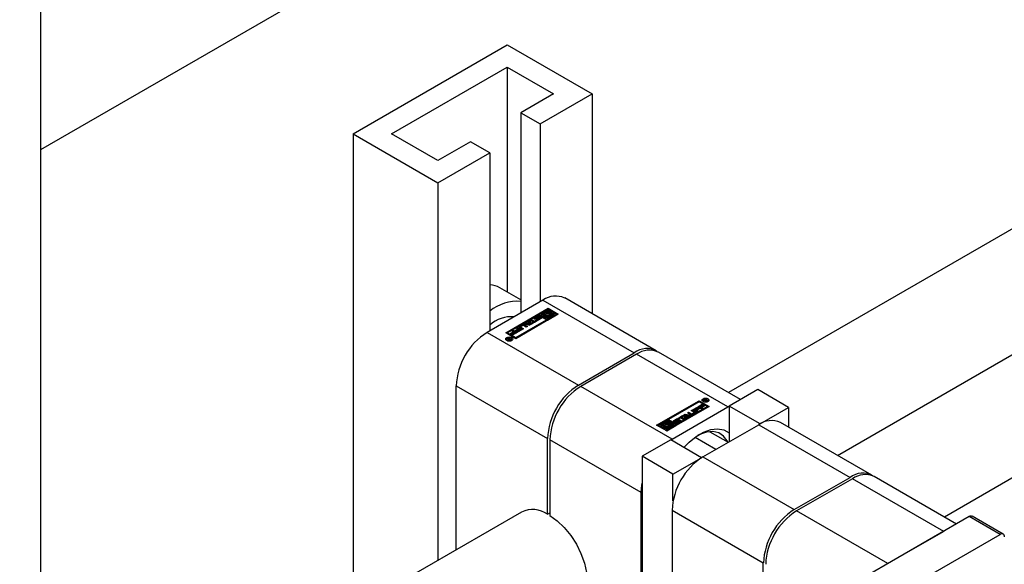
# Model space of a CAD drawing. Header units: millimetres. Extents: x 0 to 25230, y 0 to 17820.
# Tile 84 of 244: x 9648 to 9828, y 11588 to 11688. Entities that reach past the tile are written whole.
import ezdxf

# ---------------------------------------------------------------- set-up
doc = ezdxf.new("R2010")
doc.units = ezdxf.units.MM
doc.linetypes.add('SLD-Sólida', pattern=[0])
doc.layers.add('REFERÊNCIAS', color=9, linetype='SLD-Sólida')

msp = doc.modelspace()

# ---------------------------------------------------------------- linework, layer by layer
at = {"color": 7, "linetype": 'SLD-Sólida', "lineweight": 25, "ltscale": 30}
for p, q in [((10864.34, 12246.48), (9777.69, 11619.17)), ((9797.69, 11607.62), (10874.34, 12229.16)), ((10903.94, 12223.62), (9817.29, 11596.31)), ((9708.8, 11666.65), (9737.09, 11682.98)), ((9737.09, 11682.98), (9752.64, 11674)), ((9715.87, 11666.65), (9737.09, 11678.9)), ((9737.09, 11678.9), (9745.57, 11674)), ((9737.09, 11678.9), (9737.09, 11637.64)), ((9745.57, 11674), (9739.56, 11670.53)), ((9743.1, 11668.49), (9752.64, 11674)), ((9752.64, 11674), (9752.64, 11633.63)), ((9739.56, 11670.53), (9743.1, 11668.49)), ((9739.56, 11670.53), (9739.56, 11633.78)), ((9743.1, 11668.49), (9743.1, 11635.83)), ((9708.8, 11666.65), (9708.8, 11579.4)), ((9708.8, 11666.65), (9724.36, 11657.67)), ((9724.36, 11661.75), (9715.87, 11666.65)), ((9730.37, 11665.22), (9724.36, 11661.75)), ((9733.9, 11663.18), (9730.37, 11665.22)), ((9724.36, 11657.67), (9733.9, 11663.18)), ((9733.9, 11663.18), (9733.9, 11630.52)), ((9724.36, 11657.67), (9724.36, 11588.38)), ((9739.56, 11636.21), (9735.73, 11638.42)), ((9743.63, 11636.13), (9733.37, 11630.21)), ((9743.63, 11636.13), (9760.39, 11626.46)), ((9764.39, 11626.85), (9747.63, 11636.53)), ((9736.8, 11630.15), (9744.58, 11634.64)), ((9744.58, 11634.48), (9736.95, 11630.07)), ((9744.58, 11634.44), (9742.96, 11633.5)), ((9743.31, 11633.5), (9744.76, 11634.34)), ((9744.28, 11633.9), (9744.76, 11634.18)), ((9744.58, 11634.64), (9746.44, 11633.57)), ((9744.58, 11634.64), (9744.58, 11634.48)), ((9744.58, 11634.48), (9746.3, 11633.49)), ((9744.76, 11634.34), (9744.58, 11634.44)), ((9745.07, 11634.16), (9744.66, 11633.92)), ((9744.72, 11633.75), (9745.25, 11634.06)), ((9744.72, 11633.59), (9745.25, 11633.89)), ((9744.72, 11633.59), (9744.72, 11633.75)), ((9744.76, 11634.18), (9744.76, 11634.34)), ((9745.42, 11633.95), (9744.9, 11633.65)), ((9745.25, 11634.06), (9745.07, 11634.16)), ((9745.18, 11633.61), (9745.42, 11633.75)), ((9745.25, 11633.89), (9745.25, 11634.06)), ((9746.09, 11633.57), (9745.42, 11633.95)), ((9745.42, 11633.75), (9745.74, 11633.57)), ((9745.42, 11633.59), (9745.42, 11633.75)), ((9742.78, 11633.4), (9737.15, 11630.15)), ((9746.44, 11633.57), (9738.66, 11629.08)), ((9738.66, 11629.28), (9744.29, 11632.53)), ((9738.66, 11629.12), (9744.29, 11632.37)), ((9740.51, 11631.84), (9741, 11632.11)), ((9740.51, 11631.67), (9741, 11631.95)), ((9741.07, 11631.97), (9740.76, 11631.79)), ((9740.94, 11632.22), (9741.19, 11632.37)), ((9741, 11632.11), (9740.94, 11632.22)), ((9741, 11632.09), (9741.19, 11632.21)), ((9741, 11631.95), (9741, 11632.11)), ((9741.2, 11631.72), (9741.07, 11631.97)), ((9741.19, 11632.37), (9741.54, 11631.72)), ((9741.19, 11632.21), (9741.19, 11632.37)), ((9741.19, 11632.21), (9741.47, 11631.69)), ((9741.29, 11632.43), (9741.53, 11632.56)), ((9741.84, 11632.11), (9741.29, 11632.43)), ((9741.43, 11632.34), (9741.53, 11632.4)), ((9741.52, 11631.92), (9741.84, 11632.11)), ((9741.7, 11631.82), (9741.52, 11631.92)), ((9741.53, 11632.56), (9742.08, 11632.25)), ((9741.53, 11632.4), (9741.53, 11632.56)), ((9741.53, 11632.4), (9742.08, 11632.08)), ((9741.66, 11631.84), (9741.84, 11631.94)), ((9742.59, 11632.33), (9741.7, 11631.82)), ((9741.84, 11631.94), (9741.84, 11632.11)), ((9742.11, 11632.76), (9742.05, 11632.71)), ((9742.08, 11632.25), (9742.41, 11632.43)), ((9742.08, 11632.08), (9742.41, 11632.27)), ((9742.08, 11632.08), (9742.08, 11632.25)), ((9742.11, 11632.93), (9742.55, 11633.18)), ((9742.11, 11632.76), (9742.55, 11633.02)), ((9742.11, 11632.76), (9742.11, 11632.93)), ((9742.29, 11632.78), (9742.29, 11632.62)), ((9742.29, 11632.61), (9742.29, 11632.78)), ((9742.29, 11632.61), (9742.29, 11632.61)), ((9742.7, 11633.05), (9742.33, 11632.83)), ((9742.33, 11632.61), (9742.33, 11632.75)), ((9742.37, 11632.61), (9742.37, 11632.76)), ((9742.4, 11632.5), (9742.58, 11632.6)), ((9742.41, 11632.43), (9742.59, 11632.33)), ((9742.41, 11632.27), (9742.41, 11632.43)), ((9742.41, 11632.27), (9742.44, 11632.25)), ((9742.42, 11632.78), (9742.84, 11633.01)), ((9742.42, 11632.61), (9742.84, 11632.84)), ((9742.42, 11632.61), (9742.42, 11632.78)), ((9742.42, 11632.61), (9742.42, 11632.61)), ((9742.55, 11633.02), (9742.55, 11633.18)), ((9742.99, 11632.89), (9742.56, 11632.66)), ((9742.58, 11632.44), (9742.58, 11632.6)), ((9742.58, 11632.44), (9742.58, 11632.44)), ((9742.58, 11632.44), (9742.58, 11632.44)), ((9742.6, 11632.44), (9742.6, 11632.59)), ((9742.64, 11632.44), (9742.64, 11632.6)), ((9742.68, 11632.44), (9742.68, 11632.61)), ((9742.71, 11632.62), (9743.08, 11632.84)), ((9742.71, 11632.46), (9743.08, 11632.67)), ((9742.71, 11632.46), (9742.71, 11632.62)), ((9744.29, 11632.53), (9742.78, 11633.4)), ((9743.02, 11633.17), (9742.83, 11633.07)), ((9742.83, 11633.07), (9742.83, 11633.07)), ((9742.84, 11632.84), (9742.84, 11633.01)), ((9743.3, 11632.74), (9742.87, 11632.49)), ((9742.96, 11633.34), (9742.96, 11633.5)), ((9742.96, 11633.5), (9743.62, 11633.12)), ((9742.96, 11633.34), (9743.62, 11632.95)), ((9743.08, 11632.67), (9743.08, 11632.84)), ((9743.11, 11632.7), (9743.11, 11632.86)), ((9743.13, 11632.73), (9743.13, 11632.89)), ((9743.13, 11632.72), (9743.13, 11632.89)), ((9743.62, 11633.32), (9743.31, 11633.5)), ((9743.45, 11633.42), (9743.89, 11633.68)), ((9743.86, 11633.46), (9743.62, 11633.32)), ((9743.62, 11633.12), (9744.15, 11633.42)), ((9743.62, 11632.95), (9744.15, 11633.26)), ((9743.62, 11632.95), (9743.62, 11633.12)), ((9744.32, 11633.32), (9743.8, 11633.02)), ((9743.8, 11633.02), (9743.97, 11632.91)), ((9743.8, 11632.85), (9743.8, 11633.02)), ((9743.8, 11632.85), (9743.97, 11632.75)), ((9743.85, 11633.54), (9743.85, 11633.45)), ((9743.97, 11632.91), (9744.39, 11633.15)), ((9743.97, 11632.75), (9744.39, 11632.99)), ((9743.97, 11632.75), (9743.97, 11632.91)), ((9744.15, 11633.26), (9744.15, 11633.42)), ((9745.74, 11633.57), (9744.29, 11632.73)), ((9744.29, 11632.57), (9744.29, 11632.73)), ((9744.29, 11632.73), (9744.46, 11632.63)), ((9744.29, 11632.57), (9744.46, 11632.47)), ((9744.29, 11632.37), (9744.29, 11632.53)), ((9744.39, 11632.99), (9744.39, 11633.15)), ((9744.46, 11632.63), (9746.09, 11633.57)), ((9744.46, 11632.47), (9746.09, 11633.41)), ((9744.46, 11632.47), (9744.46, 11632.63)), ((9744.9, 11633.49), (9744.9, 11633.65)), ((9744.9, 11633.49), (9744.92, 11633.45)), ((9745.2, 11633.46), (9745.42, 11633.59)), ((9745.2, 11633.37), (9745.2, 11633.54)), ((9745.42, 11633.59), (9745.6, 11633.49)), ((9746.09, 11633.41), (9746.09, 11633.57)), ((9733.37, 11630.21), (9750.13, 11620.54)), ((9738.66, 11629.08), (9736.8, 11630.15)), ((9737.15, 11629.99), (9737.15, 11630.15)), ((9737.15, 11630.15), (9738.66, 11629.28)), ((9737.65, 11630.03), (9738.18, 11630.34)), ((9737.79, 11629.95), (9738.18, 11630.18)), ((9738.36, 11630.24), (9737.82, 11629.93)), ((9737.92, 11629.84), (9738.48, 11630.17)), ((9737.93, 11630.49), (9738.17, 11630.62)), ((9738.18, 11630.34), (9737.93, 11630.49)), ((9738.07, 11630.41), (9738.17, 11630.46)), ((9738.9, 11630.2), (9738.1, 11629.74)), ((9738.17, 11630.62), (9738.9, 11630.2)), ((9738.17, 11630.46), (9738.17, 11630.62)), ((9738.17, 11630.46), (9738.76, 11630.12)), ((9738.18, 11630.18), (9738.18, 11630.34)), ((9738.48, 11630.17), (9738.36, 11630.24)), ((9738.48, 11630), (9738.48, 11630.17)), ((9738.52, 11630.54), (9739.05, 11630.85)), ((9738.69, 11630.43), (9738.52, 11630.54)), ((9738.66, 11630.45), (9739.05, 11630.68)), ((9739.23, 11630.74), (9738.69, 11630.43)), ((9738.79, 11630.35), (9739.35, 11630.67)), ((9738.97, 11630.24), (9738.79, 11630.35)), ((9738.8, 11630.99), (9739.04, 11631.13)), ((9739.05, 11630.85), (9738.8, 11630.99)), ((9738.93, 11630.26), (9739.35, 11630.51)), ((9738.94, 11630.91), (9739.04, 11630.96)), ((9739.77, 11630.7), (9738.97, 11630.24)), ((9739.04, 11631.13), (9739.77, 11630.7)), ((9739.04, 11630.96), (9739.04, 11631.13)), ((9739.04, 11630.96), (9739.63, 11630.62)), ((9739.05, 11630.68), (9739.05, 11630.85)), ((9739.35, 11630.67), (9739.23, 11630.74)), ((9739.33, 11631.32), (9739.83, 11631.61)), ((9739.33, 11631.15), (9739.83, 11631.45)), ((9739.33, 11631.15), (9739.33, 11631.32)), ((9739.85, 11630.75), (9739.33, 11631.06)), ((9739.35, 11630.51), (9739.35, 11630.67)), ((9739.56, 11631.22), (9739.56, 11631.06)), ((9739.93, 11631.46), (9739.59, 11631.26)), ((9739.59, 11631.18), (9740.09, 11630.89)), ((9739.59, 11631.02), (9739.59, 11631.18)), ((9739.59, 11631.02), (9739.95, 11630.81)), ((9739.83, 11631.45), (9739.83, 11631.61)), ((9740.09, 11630.89), (9739.85, 11630.75)), ((9740.07, 11631.72), (9740.33, 11631.87)), ((9741.19, 11631.52), (9740.07, 11631.72)), ((9740.57, 11631.17), (9740.07, 11631.46)), ((9740.29, 11631.68), (9740.33, 11631.71)), ((9740.29, 11631.61), (9740.81, 11631.31)), ((9740.29, 11631.45), (9740.29, 11631.61)), ((9740.29, 11631.45), (9740.67, 11631.22)), ((9740.33, 11631.87), (9740.51, 11631.84)), ((9740.33, 11631.71), (9740.33, 11631.87)), ((9740.33, 11631.71), (9740.51, 11631.67)), ((9740.51, 11631.67), (9740.51, 11631.84)), ((9740.81, 11631.31), (9740.57, 11631.17)), ((9740.76, 11631.79), (9741.2, 11631.72)), ((9740.76, 11631.63), (9740.76, 11631.79)), ((9740.76, 11631.63), (9741.2, 11631.55)), ((9741.54, 11631.72), (9741.19, 11631.52)), ((9741.2, 11631.55), (9741.2, 11631.72)), ((9736.95, 11628.98), (9736.95, 11628.82)), ((9736.95, 11628.82), (9736.98, 11628.72)), ((9737, 11629.02), (9737.12, 11629.09)), ((9737.33, 11628.98), (9737, 11629.02)), ((9737.12, 11629.09), (9737.49, 11629.03)), ((9737.12, 11629.01), (9737.12, 11629.09)), ((9737.15, 11629.99), (9738.66, 11629.12)), ((9737.25, 11629.16), (9737.35, 11629.22)), ((9737.49, 11629.03), (9737.25, 11629.16)), ((9737.33, 11628.85), (9737.33, 11628.98)), ((9737.33, 11628.89), (9737.42, 11628.88)), ((9737.35, 11629.22), (9737.86, 11628.93)), ((9737.35, 11629.11), (9737.35, 11629.22)), ((9737.42, 11628.93), (9737.42, 11628.8)), ((9737.45, 11628.79), (9737.45, 11628.89)), ((9737.49, 11629), (9737.49, 11629.03)), ((9737.51, 11629.01), (9737.49, 11629)), ((9737.49, 11628.79), (9737.49, 11628.87)), ((9737.68, 11628.92), (9737.51, 11629.01)), ((9737.56, 11628.79), (9737.56, 11628.86)), ((9737.61, 11628.88), (9737.63, 11628.89)), ((9737.61, 11628.8), (9737.61, 11628.88)), ((9737.63, 11628.89), (9737.64, 11628.9)), ((9737.63, 11628.8), (9737.63, 11628.89)), ((9737.64, 11628.9), (9737.68, 11628.92)), ((9737.64, 11628.81), (9737.64, 11628.9)), ((9737.82, 11629.93), (9737.65, 11630.03)), ((9737.68, 11628.82), (9737.68, 11628.92)), ((9737.68, 11628.87), (9737.72, 11628.85)), ((9737.86, 11628.93), (9737.69, 11628.83)), ((9738.1, 11629.74), (9737.92, 11629.84)), ((9737.95, 11628.72), (9737.97, 11628.82)), ((9737.97, 11628.82), (9737.97, 11628.98)), ((9738.06, 11629.76), (9738.48, 11630)), ((9738.66, 11629.28), (9738.66, 11629.12)), ((9750.13, 11620.54), (9760.39, 11626.46)), ((9779.91, 11617.89), (9764.81, 11626.61)), ((9760.81, 11626.21), (9750.56, 11620.29)), ((9777.57, 11616.54), (9760.81, 11626.21)), ((9727.72, 11620.42), (9744.48, 11610.74)), ((9727.72, 11590.32), (9727.72, 11620.42)), ((9767.32, 11610.62), (9750.56, 11620.29)), ((9783.05, 11619.7), (9777.82, 11616.68)), ((9788.71, 11616.44), (9783.05, 11619.7)), ((9764.5, 11613.18), (9772.28, 11617.67)), ((9772.28, 11617.51), (9764.65, 11613.1)), ((9772.28, 11617.47), (9766.66, 11614.22)), ((9772.28, 11617.67), (9774.14, 11616.6)), ((9772.28, 11617.67), (9772.28, 11617.51)), ((9774, 11616.52), (9772.28, 11617.51)), ((9773.79, 11616.6), (9772.28, 11617.47)), ((9772.97, 11617.77), (9772.97, 11617.6)), ((9772.97, 11617.6), (9773, 11617.51)), ((9773.08, 11617.82), (9773.25, 11617.92)), ((9773.59, 11617.53), (9773.08, 11617.82)), ((9773.23, 11617.74), (9773.25, 11617.76)), ((9773.25, 11617.76), (9773.25, 11617.92)), ((9773.3, 11617.85), (9773.27, 11617.83)), ((9773.27, 11617.83), (9773.43, 11617.74)), ((9773.27, 11617.72), (9773.27, 11617.83)), ((9773.32, 11617.86), (9773.3, 11617.85)), ((9773.33, 11617.87), (9773.32, 11617.86)), ((9773.33, 11617.87), (9773.33, 11617.95)), ((9773.43, 11617.74), (9773.45, 11617.75)), ((9773.43, 11617.62), (9773.43, 11617.74)), ((9773.44, 11617.89), (9773.44, 11617.97)), ((9773.45, 11617.72), (9773.45, 11617.75)), ((9773.45, 11617.72), (9773.69, 11617.59)), ((9773.82, 11617.66), (9773.45, 11617.72)), ((9773.45, 11617.61), (9773.45, 11617.72)), ((9773.52, 11617.71), (9773.52, 11617.82)), ((9773.52, 11617.71), (9773.52, 11617.82)), ((9773.59, 11617.76), (9773.59, 11617.93)), ((9773.69, 11617.59), (9773.59, 11617.53)), ((9773.62, 11617.77), (9773.94, 11617.73)), ((9773.62, 11617.7), (9773.62, 11617.77)), ((9773.64, 11617.81), (9773.64, 11617.87)), ((9773.94, 11617.73), (9773.82, 11617.66)), ((9773.96, 11617.51), (9773.99, 11617.6)), ((9773.99, 11617.6), (9773.99, 11617.77)), ((9774.14, 11616.6), (9766.36, 11612.11)), ((9767.32, 11610.62), (9777.57, 11616.54)), ((9768.16, 11613.35), (9773.79, 11616.6)), ((9768.16, 11613.19), (9773.79, 11616.44)), ((9770.85, 11615.86), (9771.09, 11616)), ((9771.35, 11615.57), (9770.85, 11615.86)), ((9770.99, 11615.78), (9771.09, 11615.84)), ((9771.09, 11616), (9771.62, 11615.69)), ((9771.09, 11615.84), (9771.09, 11616)), ((9771.09, 11615.84), (9771.62, 11615.53)), ((9771.17, 11616.05), (9771.97, 11616.51)), ((9771.9, 11615.63), (9771.17, 11616.05)), ((9771.31, 11615.97), (9771.97, 11616.35)), ((9772.15, 11616.41), (9771.59, 11616.08)), ((9771.59, 11616.08), (9771.71, 11616.01)), ((9771.59, 11615.92), (9771.59, 11616.08)), ((9771.59, 11615.92), (9771.71, 11615.85)), ((9771.62, 11615.53), (9771.62, 11615.69)), ((9771.71, 11616.01), (9772.25, 11616.32)), ((9771.71, 11615.85), (9772.25, 11616.16)), ((9771.71, 11615.85), (9771.71, 11616.01)), ((9772.43, 11616.22), (9771.89, 11615.91)), ((9771.89, 11615.91), (9772.14, 11615.76)), ((9771.89, 11615.74), (9771.89, 11615.91)), ((9771.89, 11615.74), (9772, 11615.68)), ((9772.14, 11615.76), (9771.9, 11615.63)), ((9771.97, 11616.51), (9772.15, 11616.41)), ((9771.97, 11616.35), (9771.97, 11616.51)), ((9771.97, 11616.35), (9772.01, 11616.32)), ((9772.04, 11616.55), (9772.84, 11617.01)), ((9772.77, 11616.13), (9772.04, 11616.55)), ((9772.18, 11616.47), (9772.84, 11616.85)), ((9772.25, 11616.32), (9772.43, 11616.22)), ((9772.25, 11616.16), (9772.25, 11616.32)), ((9772.25, 11616.16), (9772.29, 11616.13)), ((9773.02, 11616.91), (9772.46, 11616.58)), ((9772.46, 11616.58), (9772.58, 11616.51)), ((9772.46, 11616.42), (9772.46, 11616.58)), ((9772.46, 11616.42), (9772.58, 11616.35)), ((9772.58, 11616.51), (9773.12, 11616.82)), ((9772.58, 11616.35), (9773.12, 11616.66)), ((9772.58, 11616.35), (9772.58, 11616.51)), ((9773.3, 11616.72), (9772.76, 11616.41)), ((9772.76, 11616.41), (9773.01, 11616.26)), ((9772.76, 11616.24), (9772.76, 11616.41)), ((9772.76, 11616.24), (9772.87, 11616.18)), ((9773.01, 11616.26), (9772.77, 11616.13)), ((9772.84, 11617.01), (9773.02, 11616.91)), ((9772.84, 11616.85), (9772.84, 11617.01)), ((9772.84, 11616.85), (9772.88, 11616.83)), ((9773.12, 11616.82), (9773.3, 11616.72)), ((9773.12, 11616.66), (9773.12, 11616.82)), ((9773.12, 11616.66), (9773.16, 11616.64)), ((9773.79, 11616.44), (9773.79, 11616.6)), ((9777.57, 11616.54), (9777.82, 11616.67)), ((9783.47, 11613.42), (9777.82, 11616.68)), ((9777.82, 11616.68), (9777.82, 11610.15)), ((9783.47, 11613.42), (9788.71, 11616.44)), ((9788.71, 11616.44), (9788.71, 11612.81)), ((9766.48, 11614.12), (9764.85, 11613.18)), ((9765.21, 11613.18), (9766.66, 11614.02)), ((9766.18, 11613.58), (9766.66, 11613.86)), ((9766.66, 11614.02), (9766.48, 11614.12)), ((9766.97, 11613.84), (9766.56, 11613.6)), ((9766.66, 11614.22), (9768.16, 11613.35)), ((9766.66, 11614.06), (9766.66, 11614.22)), ((9766.66, 11614.06), (9768.16, 11613.19)), ((9766.66, 11613.86), (9766.66, 11614.02)), ((9767.15, 11613.74), (9766.97, 11613.84)), ((9767.64, 11613.85), (9767.58, 11613.79)), ((9767.64, 11614.01), (9768.08, 11614.26)), ((9767.64, 11613.85), (9768.08, 11614.1)), ((9767.64, 11613.85), (9767.64, 11614.01)), ((9767.82, 11613.86), (9767.82, 11613.7)), ((9767.83, 11613.69), (9767.83, 11613.84)), ((9768.23, 11614.13), (9767.86, 11613.91)), ((9767.86, 11613.69), (9767.86, 11613.84)), ((9767.9, 11613.69), (9767.9, 11613.84)), ((9767.93, 11613.69), (9767.93, 11613.85)), ((9767.96, 11613.86), (9768.38, 11614.09)), ((9767.96, 11613.7), (9768.38, 11613.93)), ((9767.96, 11613.7), (9767.96, 11613.86)), ((9768.08, 11614.1), (9768.08, 11614.26)), ((9768.52, 11613.97), (9768.1, 11613.74)), ((9768.24, 11613.7), (9768.61, 11613.92)), ((9768.36, 11614.42), (9769.24, 11614.93)), ((9768.54, 11614.32), (9768.36, 11614.42)), ((9768.55, 11614.25), (9768.36, 11614.15)), ((9768.38, 11613.93), (9768.38, 11614.09)), ((9768.83, 11613.83), (9768.4, 11613.57)), ((9768.5, 11614.34), (9769.24, 11614.77)), ((9768.86, 11614.51), (9768.54, 11614.32)), ((9768.61, 11613.75), (9768.61, 11613.92)), ((9768.65, 11613.78), (9768.65, 11613.95)), ((9768.66, 11613.81), (9768.66, 11613.97)), ((9769.41, 11614.19), (9768.86, 11614.51)), ((9769.42, 11614.83), (9769.1, 11614.64)), ((9769.1, 11614.64), (9769.65, 11614.32)), ((9769.1, 11614.48), (9769.1, 11614.64)), ((9769.1, 11614.48), (9769.51, 11614.24)), ((9769.24, 11614.93), (9769.42, 11614.83)), ((9769.24, 11614.77), (9769.24, 11614.93)), ((9769.24, 11614.77), (9769.28, 11614.75)), ((9769.41, 11615.03), (9769.75, 11615.23)), ((9769.75, 11614.38), (9769.41, 11615.03)), ((9769.65, 11614.32), (9769.41, 11614.19)), ((9769.47, 11614.9), (9769.75, 11615.06)), ((9769.74, 11614.87), (9769.74, 11615.04)), ((9769.74, 11615.04), (9769.87, 11614.78)), ((9770.19, 11614.96), (9769.74, 11615.04)), ((9769.74, 11614.87), (9769.87, 11614.61)), ((9769.75, 11615.23), (9770.87, 11615.03)), ((9769.75, 11615.06), (9769.75, 11615.23)), ((9769.75, 11615.06), (9770.66, 11614.9)), ((9770, 11614.53), (9769.75, 11614.38)), ((9769.87, 11614.78), (9770.19, 11614.96)), ((9769.87, 11614.61), (9770.19, 11614.8)), ((9769.87, 11614.61), (9769.87, 11614.78)), ((9770.43, 11614.92), (9769.95, 11614.64)), ((9769.95, 11614.64), (9770, 11614.53)), ((9769.95, 11614.5), (9769.95, 11614.64)), ((9770.13, 11615.45), (9770.37, 11615.58)), ((9770.66, 11615.14), (9770.13, 11615.45)), ((9770.19, 11614.8), (9770.19, 11614.96)), ((9770.27, 11615.36), (9770.37, 11615.42)), ((9770.37, 11615.58), (9770.87, 11615.29)), ((9770.37, 11615.42), (9770.37, 11615.58)), ((9770.37, 11615.42), (9770.87, 11615.13)), ((9770.62, 11614.88), (9770.43, 11614.92)), ((9770.87, 11615.03), (9770.62, 11614.88)), ((9770.87, 11615.13), (9770.87, 11615.29)), ((9771.02, 11615.29), (9771.35, 11615.49)), ((9771.02, 11615.13), (9771.35, 11615.32)), ((9771.02, 11615.13), (9771.02, 11615.29)), ((9771.62, 11615.43), (9771.11, 11615.14)), ((9771.35, 11615.32), (9771.35, 11615.49)), ((9771.38, 11615.37), (9771.38, 11615.53)), ((9766.36, 11612.11), (9764.5, 11613.18)), ((9764.85, 11613.18), (9765.52, 11612.8)), ((9764.85, 11613.02), (9764.85, 11613.18)), ((9764.85, 11613.02), (9765.52, 11612.63)), ((9765.52, 11613), (9765.21, 11613.18)), ((9765.35, 11613.1), (9765.79, 11613.36)), ((9765.76, 11613.14), (9765.52, 11613)), ((9765.52, 11612.8), (9766.05, 11613.1)), ((9765.52, 11612.63), (9766.05, 11612.94)), ((9765.52, 11612.63), (9765.52, 11612.8)), ((9766.22, 11613), (9765.7, 11612.7)), ((9765.7, 11612.7), (9765.87, 11612.59)), ((9765.7, 11612.53), (9765.7, 11612.7)), ((9765.7, 11612.53), (9765.87, 11612.43)), ((9765.75, 11613.22), (9765.75, 11613.13)), ((9765.87, 11612.59), (9766.29, 11612.83)), ((9765.87, 11612.43), (9766.29, 11612.67)), ((9765.87, 11612.43), (9765.87, 11612.59)), ((9766.05, 11612.94), (9766.05, 11613.1)), ((9767.64, 11613.25), (9766.19, 11612.41)), ((9766.19, 11612.41), (9766.36, 11612.31)), ((9766.19, 11612.25), (9766.19, 11612.41)), ((9766.19, 11612.25), (9766.36, 11612.15)), ((9766.29, 11612.67), (9766.29, 11612.83)), ((9766.36, 11612.31), (9767.99, 11613.25)), ((9766.36, 11612.15), (9767.99, 11613.09)), ((9766.36, 11612.15), (9766.36, 11612.31)), ((9766.62, 11613.43), (9767.15, 11613.74)), ((9766.62, 11613.27), (9767.15, 11613.57)), ((9766.62, 11613.27), (9766.62, 11613.43)), ((9767.32, 11613.63), (9766.8, 11613.33)), ((9766.8, 11613.17), (9766.8, 11613.33)), ((9766.8, 11613.17), (9766.82, 11613.13)), ((9767.08, 11613.29), (9767.32, 11613.43)), ((9767.1, 11613.14), (9767.32, 11613.27)), ((9767.1, 11613.05), (9767.1, 11613.22)), ((9767.15, 11613.57), (9767.15, 11613.74)), ((9767.99, 11613.25), (9767.32, 11613.63)), ((9767.32, 11613.43), (9767.64, 11613.25)), ((9767.32, 11613.27), (9767.32, 11613.43)), ((9767.32, 11613.27), (9767.5, 11613.17)), ((9767.93, 11613.58), (9768.11, 11613.68)), ((9767.99, 11613.09), (9767.99, 11613.25)), ((9768.11, 11613.68), (9768.11, 11613.68)), ((9768.11, 11613.52), (9768.11, 11613.68)), ((9768.11, 11613.52), (9768.11, 11613.68)), ((9768.13, 11613.52), (9768.13, 11613.68)), ((9768.16, 11613.52), (9768.16, 11613.68)), ((9768.16, 11613.35), (9768.16, 11613.19)), ((9768.2, 11613.52), (9768.2, 11613.68)), ((9768.24, 11613.54), (9768.61, 11613.75)), ((9768.24, 11613.54), (9768.24, 11613.7)), ((9772.97, 11607.35), (9783.23, 11613.27)), ((9783.23, 11613.27), (9799.98, 11603.6)), ((9783.47, 11613.42), (9783.47, 11613.41)), ((9803.98, 11603.99), (9787.23, 11613.67)), ((9744.48, 11596.86), (9744.48, 11610.74)), ((9761.66, 11600.82), (9744.9, 11610.5)), ((9744.9, 11610.5), (9744.9, 11596.61)), ((9767.07, 11610.48), (9761.84, 11607.46)), ((9767.07, 11610.47), (9767.32, 11610.62)), ((9772.72, 11607.21), (9767.07, 11610.48)), ((9771.55, 11610.96), (9775.38, 11608.75)), ((9774.26, 11611.98), (9777.62, 11610.04)), ((9767.49, 11604.19), (9761.84, 11607.46)), ((9761.84, 11607.46), (9761.84, 11564.3)), ((9767.49, 11604.19), (9772.72, 11607.21)), ((9772.72, 11607.21), (9772.72, 11607.2)), ((9772.97, 11607.35), (9789.73, 11597.68)), ((9767.49, 11599.28), (9767.49, 11604.19)), ((9789.73, 11597.68), (9799.98, 11603.6)), ((9800.41, 11603.35), (9790.16, 11597.43)), ((9817.17, 11593.68), (9800.41, 11603.35)), ((9819.51, 11595.03), (9804.41, 11603.75)), ((9761.66, 11564.2), (9761.66, 11600.82)), ((9767.32, 11597.56), (9784.07, 11587.88)), ((9767.32, 11597.56), (9767.32, 11567.46)), ((9739.69, 11597.23), (8684.86, 10988.29)), ((9744.48, 11596.86), (9744.9, 11597.1)), ((9806.91, 11587.76), (9790.16, 11597.43)), ((9821.87, 11596.39), (9802.21, 11585.05)), ((9827.53, 11593.13), (9821.87, 11596.39)), ((9828.08, 11593.18), (9822.42, 11596.45)), ((9817.17, 11593.68), (9806.91, 11587.76)), ((9807.87, 11581.78), (9827.53, 11593.13)), ((9784.07, 11574), (9784.07, 11587.88))]:
    msp.add_line(p, q, dxfattribs=at)
at = {"color": 7, "linetype": 'SLD-Sólida', "lineweight": 25, "ltscale": 30, "flags": 128}
for points in [[(9744.66, 11633.92), (9744.49, 11633.92), (9744.33, 11633.91), (9744.18, 11633.87), (9744.04, 11633.81), (9743.94, 11633.74), (9743.88, 11633.65), (9743.85, 11633.55), (9743.86, 11633.46)], [(9744.15, 11633.42), (9744.1, 11633.49), (9744.1, 11633.57), (9744.14, 11633.65), (9744.22, 11633.71), (9744.33, 11633.75), (9744.46, 11633.78), (9744.59, 11633.78), (9744.72, 11633.75)], [(9742.56, 11632.66), (9742.46, 11632.62), (9742.33, 11632.61), (9742.21, 11632.62), (9742.11, 11632.66), (9742.04, 11632.72), (9742.01, 11632.79), (9742.04, 11632.87), (9742.11, 11632.93)], [(9742.29, 11632.62), (9742.29, 11632.62), (9742.29, 11632.61)], [(9742.84, 11633.01), (9742.95, 11633.05), (9743.07, 11633.06), (9743.2, 11633.05), (9743.3, 11633.01), (9743.37, 11632.95), (9743.4, 11632.88), (9743.38, 11632.8), (9743.3, 11632.74)], [(9742.99, 11632.89), (9742.95, 11632.89), (9742.84, 11632.84)], [(9743.13, 11632.72), (9743.13, 11632.73), (9743.13, 11632.73)], [(9744.9, 11633.65), (9744.94, 11633.58), (9744.94, 11633.5), (9744.9, 11633.43), (9744.82, 11633.36), (9744.71, 11633.32), (9744.58, 11633.29), (9744.45, 11633.29), (9744.32, 11633.32)], [(9744.39, 11633.15), (9744.55, 11633.15), (9744.72, 11633.16), (9744.87, 11633.2), (9745, 11633.26), (9745.1, 11633.34), (9745.17, 11633.42), (9745.2, 11633.52), (9745.18, 11633.61)], [(9739.33, 11631.15), (9739.29, 11631.13), (9739.27, 11631.11)], [(9737.93, 11629.25), (9738.07, 11629.13), (9738.12, 11628.98), (9738.07, 11628.84), (9737.93, 11628.71), (9737.72, 11628.63), (9737.46, 11628.6), (9737.21, 11628.63), (9736.99, 11628.71), (9736.85, 11628.84), (9736.8, 11628.98), (9736.85, 11629.13), (9736.99, 11629.25), (9737.21, 11629.34), (9737.46, 11629.37), (9737.72, 11629.34), (9737.93, 11629.25)], [(9736.82, 11628.9), (9736.85, 11628.97), (9736.98, 11629.08)], [(9737.82, 11629.19), (9737.66, 11629.26), (9737.46, 11629.28), (9737.27, 11629.26), (9737.1, 11629.19), (9736.99, 11629.1), (9736.95, 11628.98), (9736.99, 11628.87), (9737.1, 11628.78), (9737.27, 11628.71), (9737.46, 11628.69), (9737.66, 11628.71), (9737.82, 11628.78), (9737.94, 11628.87), (9737.97, 11628.98), (9737.94, 11629.1), (9737.82, 11629.19)], [(9737.95, 11629.08), (9738.07, 11628.97), (9738.11, 11628.9)], [(9773.01, 11617.5), (9772.87, 11617.62), (9772.82, 11617.77), (9772.87, 11617.91), (9773.01, 11618.04), (9773.23, 11618.12), (9773.48, 11618.15), (9773.73, 11618.12), (9773.95, 11618.04), (9774.09, 11617.91), (9774.14, 11617.77), (9774.09, 11617.62), (9773.95, 11617.5), (9773.73, 11617.41), (9773.48, 11617.38), (9773.23, 11617.41), (9773.01, 11617.5)], [(9772.83, 11617.69), (9772.87, 11617.75), (9773, 11617.86)], [(9773.12, 11617.56), (9773.28, 11617.49), (9773.48, 11617.47), (9773.68, 11617.49), (9773.84, 11617.56), (9773.95, 11617.65), (9773.99, 11617.77), (9773.95, 11617.88), (9773.84, 11617.98), (9773.68, 11618.04), (9773.48, 11618.06), (9773.28, 11618.04), (9773.12, 11617.98), (9773.01, 11617.88), (9772.97, 11617.77), (9773.01, 11617.65), (9773.12, 11617.56)], [(9773.27, 11617.76), (9773.26, 11617.76), (9773.25, 11617.76)], [(9773.96, 11617.86), (9774.09, 11617.75), (9774.13, 11617.69)], [(9768.1, 11613.74), (9767.99, 11613.7), (9767.87, 11613.69), (9767.74, 11613.7), (9767.64, 11613.74), (9767.57, 11613.8), (9767.54, 11613.88), (9767.57, 11613.95), (9767.64, 11614.01)], [(9768.38, 11614.09), (9768.49, 11614.13), (9768.61, 11614.15), (9768.73, 11614.13), (9768.84, 11614.09), (9768.91, 11614.03), (9768.93, 11613.96), (9768.9, 11613.89), (9768.83, 11613.83)], [(9768.52, 11613.98), (9768.49, 11613.97), (9768.38, 11613.93)], [(9771.68, 11615.48), (9771.66, 11615.5), (9771.62, 11615.53)], [(9766.56, 11613.6), (9766.39, 11613.61), (9766.23, 11613.59), (9766.08, 11613.55), (9765.94, 11613.49), (9765.84, 11613.42), (9765.77, 11613.33), (9765.75, 11613.23), (9765.76, 11613.14)], [(9766.05, 11613.1), (9766, 11613.17), (9766, 11613.25), (9766.04, 11613.33), (9766.12, 11613.39), (9766.23, 11613.43), (9766.36, 11613.46), (9766.49, 11613.46), (9766.62, 11613.43)], [(9766.8, 11613.33), (9766.84, 11613.26), (9766.84, 11613.18), (9766.8, 11613.11), (9766.72, 11613.04), (9766.61, 11613), (9766.48, 11612.97), (9766.35, 11612.97), (9766.22, 11613)], [(9766.29, 11612.83), (9766.45, 11612.83), (9766.62, 11612.84), (9766.77, 11612.88), (9766.9, 11612.94), (9767, 11613.02), (9767.07, 11613.1), (9767.1, 11613.2), (9767.08, 11613.29)], [(9768.19, 11613.52), (9768.2, 11613.52), (9768.2, 11613.52)], [(9769.48, 11609.08), (9770.45, 11610.06), (9771.77, 11611.11), (9773.11, 11611.89), (9774.43, 11612.36), (9775.68, 11612.5), (9776.81, 11612.31), (9777.79, 11611.8), (9777.82, 11611.78)], [(9777.6, 11610.02), (9777.45, 11610.32), (9776.77, 11611.18), (9775.88, 11611.75), (9774.82, 11611.99), (9773.64, 11611.89), (9772.38, 11611.46), (9772.08, 11611.32)], [(9761.66, 11600.82), (9761.77, 11602.16), (9761.84, 11602.54)], [(9744.9, 11596.61), (9746.25, 11595.63), (9747.54, 11594.4), (9748.73, 11592.94), (9749.76, 11591.33), (9750.61, 11589.61), (9751.24, 11587.86), (9751.63, 11586.13), (9751.76, 11584.49), (9751.63, 11583), (9751.24, 11581.72), (9750.61, 11580.69), (9749.76, 11579.96), (9749.69, 11579.91)]]:
    msp.add_lwpolyline(points, dxfattribs=at)
at = {"color": 7, "linetype": 'SLD-Sólida', "lineweight": 25, "ltscale": 900}
for centre, radius, start, end in [((9733.61, 11634.66), 4.31, 60.527, 86.0799), ((9738.91, 11628.08), 7.84, 85.2564, 129.6872), ((9745.97, 11632.86), 4.02, 65.6929, 125.6176), ((9737.94, 11627.06), 6.04, 86.0614, 131.8848), ((9742.39, 11632.72), 0.125, 118.9744, 140.6719), ((9742.32, 11632.78), 0.0348, 138.0919, 188.3602), ((9742.32, 11632.8), 0.044, 208.2409, 279.9419), ((9742.33, 11632.94), 0.187, 270.7071, 283.3034), ((9742.32, 11633), 0.244, 283.328, 296.1046), ((9742.64, 11632.93), 0.496, 240.7736, 297.5496), ((9742.78, 11632.74), 0.496, 60.9946, 117.5287), ((9742.76, 11632.61), 0.463, 91.8204, 118.1165), ((9742.61, 11632.65), 0.06, 241.3555, 264.6933), ((9742.62, 11632.72), 0.125, 263.395, 281.5493), ((9742.61, 11632.78), 0.187, 279.7213, 291.0835), ((9742.61, 11632.61), 0.18, 282.7442, 291.1981), ((9742.6, 11632.8), 0.21, 290.3559, 299.7667), ((9742.6, 11632.64), 0.21, 290.3559, 299.7667), ((9742.81, 11632.86), 0.214, 108.9576, 119.6966), ((9742.81, 11632.88), 0.198, 96.2398, 108.9147), ((9742.8, 11632.96), 0.117, 81.5243, 96.3071), ((9742.8, 11633.02), 0.0582, 62.5652, 80.4478), ((9743.1, 11632.68), 0.238, 112.0863, 118.7048), ((9743.09, 11632.69), 0.227, 101.8651, 111.321), ((9743.08, 11632.76), 0.156, 87.818, 101.8478), ((9743.08, 11632.85), 0.0625, 60.4434, 89.9497), ((9743.02, 11632.95), 0.135, 299.448, 314.9752), ((9743.02, 11632.79), 0.135, 299.448, 314.9752), ((9743.11, 11632.89), 0.0206, 352.3966, 67.2258), ((9743.08, 11632.9), 0.0505, 312.2464, 347.6366), ((9743.08, 11632.73), 0.0505, 312.2464, 347.6366), ((9743.11, 11632.53), 0.369, 45.9156, 87.7301), ((9744.52, 11633.09), 0.539, 67.8011, 137.5088), ((9744.52, 11634.12), 1.14, 263.1444, 282.3714), ((9744.95, 11633.38), 0.252, 325.0298, 359.1587), ((9740, 11619.86), 12.29, 122.6055, 177.3945), ((9739.38, 11631.19), 0.14, 110.7834, 249.2166), ((9739.61, 11631.22), 0.0448, 110.7834, 249.2166), ((9739.61, 11631.06), 0.0516, 185.6948, 245.6253), ((9740.06, 11631.17), 0.492, 62.6097, 117.3903), ((9740.06, 11631.01), 0.492, 62.6097, 117.3903), ((9740, 11631.32), 0.158, 62.6097, 117.3903), ((9737.37, 11628.91), 0.0808, 124.8218, 203.5184), ((9737.42, 11628.95), 0.135, 208.4631, 243.0053), ((9737.5, 11629.07), 0.28, 238.6185, 270.2037), ((9737.55, 11628.87), 0.142, 115.5338, 154.4657), ((9737.47, 11628.93), 0.0471, 174.386, 244.8009), ((9737.54, 11629.03), 0.171, 236.776, 250.6424), ((9737.53, 11629), 0.134, 250.7189, 281.3078), ((9737.51, 11629.13), 0.347, 268.0817, 286.7176), ((9737.5, 11629.12), 0.258, 282.0183, 295.6713), ((9737.49, 11629.19), 0.408, 287.121, 299.083), ((9762.68, 11623.48), 3.76, 59.4865, 127.6924), ((9763.15, 11622.94), 4.02, 65.6929, 125.6176), ((9756.76, 11610.18), 12.29, 122.6055, 177.3945), ((9757.18, 11609.94), 12.29, 122.6055, 177.3945), ((9773.45, 11617.56), 0.408, 107.121, 119.083), ((9773.43, 11617.62), 0.347, 88.0817, 106.7176), ((9773.44, 11617.64), 0.258, 102.0183, 115.6713), ((9773.41, 11617.76), 0.134, 70.7189, 101.3078), ((9773.44, 11617.69), 0.28, 58.6185, 90.2037), ((9773.39, 11617.88), 0.142, 295.5338, 334.4657), ((9773.4, 11617.72), 0.171, 56.776, 70.6424), ((9773.47, 11617.82), 0.0471, 354.386, 64.8009), ((9773.46, 11617.57), 0.229, 56.9789, 74.9125), ((9773.53, 11617.81), 0.135, 28.4631, 63.0053), ((9773.5, 11617.61), 0.173, 49.1422, 61.0564), ((9773.57, 11617.84), 0.0808, 304.8218, 23.5184), ((9771.57, 11615.56), 0.14, 290.7834, 69.2166), ((9767.87, 11613.85), 0.0505, 132.2464, 167.6366), ((9767.84, 11613.86), 0.0206, 172.3966, 247.2258), ((9767.93, 11613.8), 0.135, 119.448, 134.9752), ((9767.86, 11613.9), 0.0625, 240.4434, 269.9497), ((9767.87, 11613.99), 0.156, 267.818, 281.8478), ((9767.85, 11614.06), 0.227, 281.8651, 291.321), ((9767.84, 11614.07), 0.238, 292.0863, 298.7048), ((9768.3, 11613.82), 0.496, 60.7736, 117.5496), ((9768.3, 11613.69), 0.467, 90.4436, 118.0546), ((9768.34, 11613.95), 0.21, 110.3559, 119.7667), ((9768.33, 11613.97), 0.187, 99.7213, 111.0835), ((9768.33, 11614.03), 0.125, 83.395, 101.5493), ((9768.34, 11614.1), 0.06, 61.3555, 84.6933), ((9768.63, 11613.76), 0.244, 103.328, 116.1046), ((9768.61, 11613.81), 0.187, 90.7071, 103.3034), ((9768.62, 11613.95), 0.044, 28.2409, 99.9419), ((9768.55, 11614.03), 0.125, 298.9744, 320.6719), ((9768.62, 11613.97), 0.0348, 318.0919, 8.3602), ((9768.64, 11613.61), 0.367, 45.7719, 87.7395), ((9770.88, 11615.58), 0.492, 242.6097, 297.3903), ((9770.94, 11615.43), 0.158, 242.6097, 297.3903), ((9770.94, 11615.27), 0.158, 242.6097, 297.3903), ((9771.34, 11615.53), 0.0448, 290.7834, 69.2166), ((9771.33, 11615.37), 0.0516, 294.3747, 354.3052), ((9785.57, 11610), 4.02, 65.6929, 125.6176), ((9766.42, 11612.77), 0.539, 67.8011, 137.5088), ((9766.42, 11613.8), 1.14, 263.1418, 282.3589), ((9766.84, 11613.06), 0.252, 325.0624, 359.1602), ((9767.83, 11613.7), 0.0165, 180.8204, 210.5521), ((9768.17, 11614.01), 0.496, 240.9946, 297.5287), ((9767.85, 11613.89), 0.223, 296.7587, 298.8038), ((9768.14, 11613.73), 0.0582, 242.5652, 260.4478), ((9768.15, 11613.79), 0.117, 261.5243, 276.3071), ((9768.14, 11613.87), 0.198, 276.2398, 288.9147), ((9768.13, 11613.89), 0.214, 288.9576, 299.6966), ((9768.13, 11613.72), 0.214, 288.9576, 299.6966), ((9768.55, 11613.86), 0.125, 298.9744, 320.6719), ((9768.62, 11613.81), 0.0356, 318.3799, 358.9033), ((9779.6, 11597), 12.29, 122.6055, 177.3945), ((9802.28, 11600.62), 3.76, 59.4865, 127.6924), ((9802.75, 11600.08), 4.02, 65.6929, 125.6176), ((9741.75, 11592.79), 4.9, 56.137, 114.8746), ((9796.36, 11587.32), 12.29, 122.6055, 177.3945), ((9796.78, 11587.08), 12.29, 122.6055, 177.3945), ((9822.19, 11595.94), 0.553, 65.6929, 125.6176), ((9827.83, 11592.76), 0.48, 350.786, 129.2033)]:
    msp.add_arc(centre, radius, start, end, dxfattribs=at)
at = {"layer": 'REFERÊNCIAS', "linetype": 'SLD-Sólida', "lineweight": 25, "ltscale": 30}
for p, q in [((10046.87, 11891.99), (9651.46, 11663.72)), ((9651.46, 11705.86), (9651.46, 11546.3)), ((9651.46, 11705.85), (9651.46, 11663.72))]:
    msp.add_line(p, q, dxfattribs=at)

doc.saveas('drawing.dxf')
